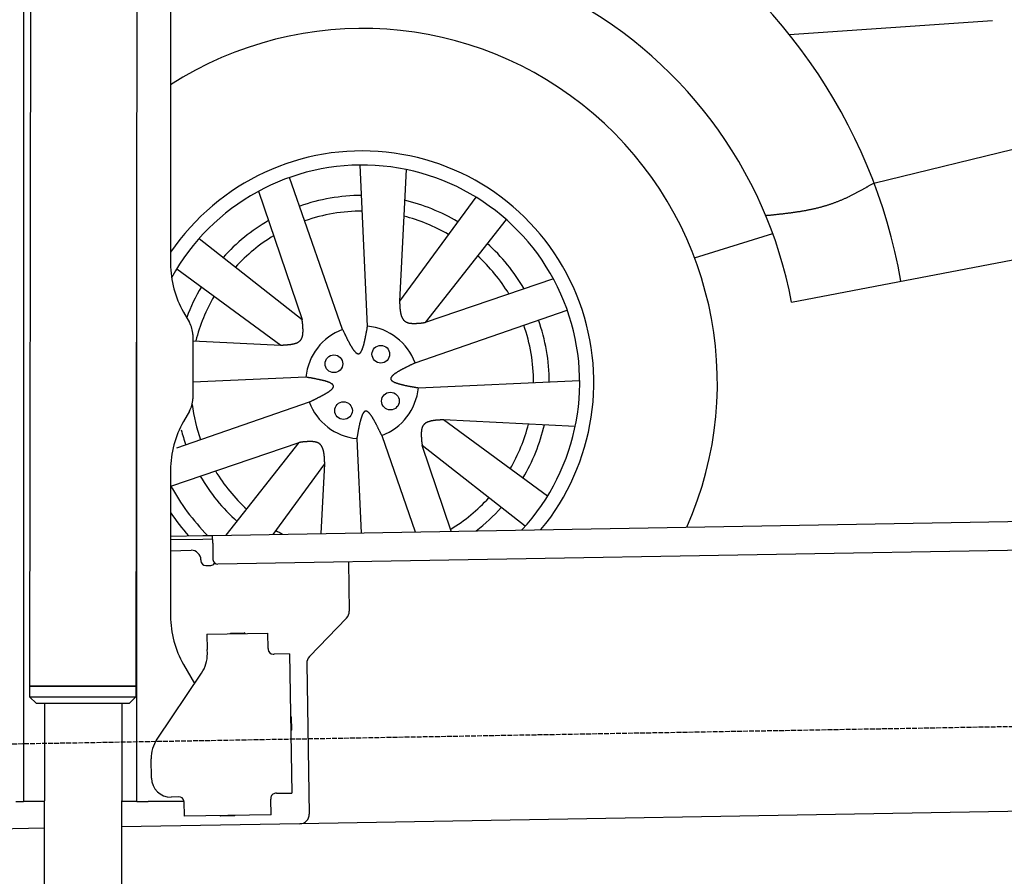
# Model space of a CAD drawing. Extents: x 1073 to 6773, y 5791 to 12316.
# Tile 45 of 62: x 4452 to 5470, y 7995 to 8882. Entities that reach past the tile are written whole.
import ezdxf

# ---------------------------------------------------------------- set-up
doc = ezdxf.new("R2010")
doc.units = 0
doc.linetypes.add('GEN3', pattern=[6.25, 5, -1.25])
doc.layers.get('0').update_dxf_attribs({"linetype": 'CONTINUOUS'})
doc.layers.add('3', color=6, linetype='GEN3')
doc.layers.add('CAR', color=10, linetype='CONTINUOUS')

msp = doc.modelspace()

# ---------------------------------------------------------------- linework, layer by layer
for p, q in [((4574.5, 10406.4), (4571.8, 8191.9)), ((4607.6, 10189.5), (4607.6, 8629.1)), ((4455.6, 10169.5), (4455.6, 8072.5)), ((4464.1, 10172.5), (4461.8, 8192.1)), ((4572.6, 8072.5), (4572.6, 8697)), ((4621, 8579.1), (4627.2, 8568.3)), ((4630.6, 8555.8), (4630.6, 8489.2)), ((4627.2, 8476.7), (4621, 8465.8)), ((4607.6, 8415.8), (4607.6, 8264.5)), ((4651, 8348), (6015.8, 8371.8)), ((4607.6, 8347.3), (4641, 8347.8)), ((4641.1, 8343.8), (4607.6, 8343.3)), ((4641, 8347.8), (4651, 8348)), ((4651.1, 8344), (4641.1, 8343.8)), ((4651.2, 8340), (4651, 8348)), ((6011.4, 8341.8), (4656.6, 8318.1)), ((4607.6, 8332.2), (4628.8, 8332.6)), ((4651.2, 8340), (4651.5, 8323)), ((4639, 8322.8), (4639, 8321.8)), ((4791.5, 8320.5), (4792.4, 8269.6)), ((4644.1, 8316.9), (4649.1, 8317)), ((4789.6, 8262.5), (4751.2, 8222.7)), ((4645.3, 8245.9), (4708.3, 8247)), ((4645.3, 8245.9), (4645.6, 8229.9)), ((4669.8, 8246.8), (4683.8, 8247.1)), ((4708.6, 8231), (4708.3, 8247)), ((4645.7, 8225.7), (4645.6, 8229.9)), ((4708.6, 8231), (4708.6, 8230)), ((4713.7, 8225.1), (4714.7, 8225.1)), ((4730.7, 8225.4), (4714.7, 8225.1)), ((4730.7, 8225.4), (4733.2, 8081.4)), ((4621, 8214.5), (4632.4, 8194.7)), ((4748.4, 8215.5), (4751.1, 8059.7)), ((4593.6, 8137.1), (4639.7, 8205.5)), ((4571.8, 8191.9), (4461.8, 8192.1)), ((4461.8, 8192.1), (4571.8, 8191.9)), ((4461.8, 8192.1), (4461.8, 8181.1)), ((4571.8, 8191.9), (4571.8, 8180.9)), ((4461.8, 8181.1), (4571.8, 8180.9)), ((4468.8, 8174.1), (4461.8, 8181.1)), ((4564.8, 8173.9), (4571.8, 8180.9)), ((4564.8, 8173.9), (4468.8, 8174.1)), ((4477.2, 8174), (4474.2, 6054)), ((4557.2, 8173.9), (4554.2, 6054)), ((4732.3, 8160.4), (4732.6, 8146.4)), ((4587.9, 8096.9), (4587.6, 8116.9)), ((4455.6, 8097.5), (4455.6, 8072.5)), ((4616.3, 8077.4), (4608.3, 8077.2)), ((4711.3, 8076), (4711.3, 8075)), ((4717.2, 8081.1), (4716.2, 8081.1)), ((4717.2, 8081.1), (4733.2, 8081.4)), ((4447.6, 8072.5), (4455.6, 8072.5)), ((4463.6, 8072.5), (4455.6, 8072.5)), ((4476.6, 8072.5), (4463.6, 8072.5)), ((4572.6, 8072.5), (4556.6, 8072.5)), ((4572.6, 8072.5), (4584.6, 8072.5)), ((4621.4, 8072.5), (4584.6, 8072.5)), ((4621.4, 8072.5), (4621.6, 8057.5)), ((4711.6, 8059), (4711.3, 8075)), ((5936.1, 8070.4), (4741.3, 8049.5)), ((4711.6, 8059), (4621.6, 8057.5)), ((4673.6, 8057.9), (4659.6, 8057.6)), ((4741.3, 8049.5), (4556.6, 8046.3)), ((4476.5, 8044.9), (4146.4, 8039.2))]:
    msp.add_line(p, q)
msp.add_polyline3d([(4621.4, 8072.4, 0), (4621.4, 8072.5, 0), (4621.4, 8072.5, 0), (4621.4, 8072.5, 0), (4621.4, 8072.5, 0), (4621.4, 8072.5, 0), (4621.4, 8072.5, 0), (4621.4, 8072.5, 0), (4621.4, 8072.5, 0), (4621.4, 8072.5, 0), (4621.4, 8072.5, 0), (4621.4, 8072.5, 0), (4621.4, 8072.5, 0), (4621.4, 8072.6, 0), (4621.4, 8072.6, 0), (4621.4, 8072.6, 0), (4621.4, 8072.6, 0), (4621.4, 8072.6, 0), (4621.4, 8072.6, 0), (4621.4, 8072.6, 0), (4621.4, 8072.6, 0), (4621.4, 8072.6, 0), (4621.4, 8072.6, 0), (4621.4, 8072.6, 0), (4621.4, 8072.6, 0), (4621.4, 8072.6, 0), (4621.3, 8072.6, 0), (4621.3, 8072.7, 0), (4621.3, 8072.7, 0), (4621.3, 8072.7, 0), (4621.3, 8072.7, 0), (4621.3, 8072.7, 0), (4621.3, 8072.7, 0), (4621.3, 8072.7, 0), (4621.3, 8072.7, 0), (4621.3, 8072.7, 0), (4621.3, 8072.7, 0), (4621.3, 8072.7, 0), (4621.3, 8072.8, 0), (4621.3, 8072.8, 0), (4621.3, 8072.8, 0), (4621.3, 8072.8, 0), (4621.3, 8072.8, 0), (4621.3, 8072.8, 0), (4621.3, 8072.8, 0), (4621.3, 8072.8, 0), (4621.3, 8072.8, 0), (4621.3, 8072.8, 0), (4621.3, 8072.8, 0), (4621.3, 8072.8, 0), (4621.3, 8072.8, 0), (4621.3, 8072.9, 0), (4621.3, 8072.9, 0), (4621.3, 8072.9, 0), (4621.3, 8072.9, 0), (4621.3, 8072.9, 0), (4621.3, 8072.9, 0), (4621.3, 8072.9, 0), (4621.3, 8072.9, 0), (4621.3, 8072.9, 0), (4621.3, 8072.9, 0), (4621.3, 8072.9, 0), (4621.3, 8072.9, 0), (4621.3, 8072.9, 0), (4621.3, 8072.9, 0), (4621.3, 8073, 0), (4621.3, 8073, 0), (4621.3, 8073, 0), (4621.3, 8073, 0), (4621.3, 8073, 0), (4621.3, 8073, 0), (4621.3, 8073, 0), (4621.3, 8073, 0), (4621.3, 8073, 0), (4621.3, 8073, 0), (4621.3, 8073, 0), (4621.3, 8073.1, 0), (4621.3, 8073.1, 0), (4621.3, 8073.1, 0), (4621.3, 8073.1, 0), (4621.3, 8073.1, 0), (4621.3, 8073.1, 0), (4621.3, 8073.1, 0), (4621.3, 8073.1, 0), (4621.3, 8073.1, 0), (4621.3, 8073.1, 0), (4621.3, 8073.1, 0), (4621.3, 8073.1, 0), (4621.3, 8073.1, 0), (4621.3, 8073.1, 0), (4621.3, 8073.2, 0), (4621.3, 8073.2, 0), (4621.3, 8073.2, 0), (4621.3, 8073.2, 0), (4621.3, 8073.2, 0), (4621.3, 8073.2, 0), (4621.3, 8073.2, 0), (4621.3, 8073.2, 0), (4621.3, 8073.2, 0), (4621.3, 8073.2, 0), (4621.3, 8073.2, 0), (4621.3, 8073.2, 0), (4621.3, 8073.2, 0), (4621.3, 8073.3, 0), (4621.3, 8073.3, 0), (4621.3, 8073.3, 0), (4621.3, 8073.3, 0), (4621.3, 8073.3, 0), (4621.3, 8073.3, 0), (4621.3, 8073.3, 0), (4621.3, 8073.3, 0), (4621.3, 8073.3, 0), (4621.3, 8073.3, 0), (4621.3, 8073.3, 0), (4621.3, 8073.4, 0), (4621.2, 8073.4, 0), (4621.2, 8073.4, 0), (4621.2, 8073.4, 0), (4621.2, 8073.4, 0), (4621.2, 8073.4, 0), (4621.2, 8073.4, 0), (4621.2, 8073.4, 0), (4621.2, 8073.4, 0), (4621.2, 8073.4, 0), (4621.2, 8073.4, 0), (4621.2, 8073.4, 0), (4621.2, 8073.4, 0), (4621.2, 8073.4, 0)])
for centre, radius, start, end in [((4571.6, 8673.5), 2, 60, 61.1039), ((4571.6, 8651.5), 2, 297.616, 300), ((4707.6, 8629.1), 100, 180, 210), ((4605.6, 8555.8), 25, 0, 30), ((4605.6, 8489.2), 25, 330, 0), ((4707.6, 8415.8), 100, 150, 180), ((4629, 8322.6), 10, 1, 91), ((4644, 8321.9), 5, 181, 271), ((4656.5, 8323.1), 5, 181, 271), ((4649, 8322), 5, 271, 327.7633), ((4782.4, 8269.4), 10, 316, 1), ((4707.6, 8264.5), 100, 180, 210), ((4669.8, 8245.8), 1, 91, 151), ((4683.8, 8246.1), 1, 31, 91), ((4713.6, 8230.1), 5, 181, 271), ((4571.6, 8223.5), 2, 60, 82.1586), ((4610.7, 8225), 35, 326, 1), ((4758.4, 8215.7), 10, 136, 181), ((4571.6, 8201.5), 2, 276.6849, 300), ((4731.3, 8160.4), 1, 1, 61), ((4731.6, 8146.4), 1, 301, 1), ((4622.6, 8117.5), 35, 146, 181), ((4607.9, 8097.2), 20, 181, 271), ((4616.4, 8072.4), 5, 12.537, 91), ((4716.3, 8076.1), 5, 91, 181), ((4659.6, 8058.6), 1, 211, 271), ((4673.6, 8058.9), 1, 271, 331), ((4741.1, 8059.5), 10, 271, 1)]:
    msp.add_arc(centre, radius, start, end)
at = {"layer": '3'}
msp.add_line((1175.3, 8075.3), (6230.4, 8163.5), dxfattribs=at)
at = {"layer": 'CAR'}
for p, q in [((5247.5, 8866.5), (5457.6, 8880.9)), ((5335.2, 8712.6), (5939.5, 8860.3)), ((4811.3, 8564.4), (4803.8, 8731.2)), ((4785.5, 8561.1), (4730.8, 8718.4)), ((4851.2, 8726.6), (4844.4, 8590.4)), ((4698.6, 8704.1), (4743.7, 8571.3)), ((4923.3, 8698.1), (4844.4, 8590.4)), ((4954.7, 8674.9), (4870.8, 8568.3)), ((5149.7, 8635.1), (5230.5, 8660.4)), ((5250, 8589.3), (5603.6, 8657.3)), ((4637.1, 8655.2), (4743.7, 8571.3)), ((4614, 8623.8), (4721.6, 8544.9)), ((5003.6, 8613.4), (4870.8, 8568.3)), ((4860.6, 8526.5), (5017.9, 8581.2)), ((4630.6, 8549.5), (4721.6, 8544.9)), ((4747.6, 8511.8), (4630.6, 8506.5)), ((4863.9, 8500.7), (5030.7, 8508.2)), ((4751, 8486), (4613.6, 8438.3)), ((5026.1, 8460.8), (4889.9, 8467.6)), ((4997.6, 8388.7), (4889.9, 8467.6)), ((4608, 8399.1), (4740.7, 8444.2)), ((4665.2, 8348.3), (4740.7, 8444.2)), ((4800.2, 8448.1), (4804.6, 8350.7)), ((4826, 8451.5), (4860.7, 8351.7)), ((4898, 8352.3), (4867.8, 8441.2)), ((4974.4, 8357.4), (4867.8, 8441.2)), ((4713.6, 8349.1), (4767.1, 8422.1)), ((4763.5, 8350), (4767.1, 8422.1))]:
    msp.add_line(p, q, dxfattribs=at)
for points in [[(5335.2, 8712.6, 0), (5334.6, 8712.2, 0), (5333.9, 8711.9, 0), (5333.3, 8711.5, 0), (5332.6, 8711.1, 0), (5332, 8710.8, 0), (5331.3, 8710.4, 0), (5330.7, 8710, 0), (5330, 8709.6, 0), (5329.4, 8709.3, 0), (5328.7, 8708.9, 0), (5328.1, 8708.5, 0), (5327.4, 8708.2, 0), (5326.8, 8707.8, 0), (5326.1, 8707.5, 0), (5325.5, 8707.1, 0), (5324.8, 8706.7, 0), (5324.1, 8706.4, 0), (5323.5, 8706, 0), (5322.9, 8705.6, 0), (5322.2, 8705.3, 0), (5321.5, 8704.9, 0), (5320.9, 8704.6, 0), (5320.2, 8704.2, 0), (5319.6, 8703.9, 0), (5318.9, 8703.5, 0), (5318.3, 8703.1, 0), (5317.6, 8702.8, 0), (5316.9, 8702.5, 0), (5316.3, 8702.1, 0), (5315.6, 8701.8, 0), (5315, 8701.4, 0), (5314.3, 8701.1, 0), (5313.6, 8700.7, 0), (5313, 8700.4, 0), (5312.3, 8700.1, 0), (5311.7, 8699.7, 0), (5311, 8699.4, 0), (5310.3, 8699.1, 0), (5309.7, 8698.7, 0), (5309, 8698.4, 0), (5308.3, 8698.1, 0), (5307.7, 8697.8, 0), (5307, 8697.5, 0), (5306.3, 8697.1, 0), (5305.6, 8696.8, 0), (5305, 8696.5, 0), (5304.3, 8696.2, 0), (5303.6, 8695.9, 0), (5303, 8695.6, 0), (5302.3, 8695.3, 0), (5301.6, 8695, 0), (5300.9, 8694.7, 0), (5300.2, 8694.5, 0), (5299.6, 8694.2, 0), (5298.9, 8693.9, 0), (5298.2, 8693.6, 0), (5297.5, 8693.3, 0), (5296.9, 8693.1, 0), (5296.2, 8692.8, 0), (5295.5, 8692.5, 0), (5294.8, 8692.3, 0), (5294.1, 8692, 0), (5293.4, 8691.8, 0), (5292.7, 8691.5, 0), (5292, 8691.2, 0), (5291.3, 8691, 0), (5290.6, 8690.8, 0), (5289.9, 8690.5, 0), (5289.2, 8690.3, 0), (5288.6, 8690.1, 0), (5287.9, 8689.9, 0), (5287.1, 8689.6, 0), (5286.4, 8689.4, 0), (5285.7, 8689.2, 0), (5285, 8689, 0), (5284.3, 8688.8, 0), (5283.6, 8688.6, 0), (5282.9, 8688.4, 0), (5282.2, 8688.2, 0), (5281.5, 8688, 0), (5280.8, 8687.8, 0), (5280.1, 8687.6, 0), (5279.4, 8687.4, 0), (5278.7, 8687.2, 0), (5277.9, 8687, 0), (5277.2, 8686.8, 0), (5276.5, 8686.7, 0), (5275.8, 8686.5, 0), (5275.1, 8686.3, 0), (5274.4, 8686.1, 0), (5273.6, 8686, 0), (5272.9, 8685.8, 0), (5272.2, 8685.7, 0), (5271.5, 8685.5, 0), (5270.8, 8685.4, 0), (5270, 8685.2, 0), (5269.3, 8685, 0), (5268.6, 8684.9, 0), (5267.9, 8684.8, 0), (5267.1, 8684.6, 0), (5266.4, 8684.5, 0), (5265.7, 8684.3, 0), (5264.9, 8684.2, 0), (5264.2, 8684, 0), (5263.5, 8683.9, 0), (5262.8, 8683.8, 0), (5262, 8683.7, 0), (5261.3, 8683.5, 0), (5260.6, 8683.4, 0), (5259.8, 8683.3, 0), (5259.1, 8683.2, 0), (5258.4, 8683, 0), (5257.6, 8682.9, 0), (5256.9, 8682.8, 0), (5256.1, 8682.7, 0), (5255.4, 8682.6, 0), (5254.7, 8682.5, 0), (5253.9, 8682.4, 0), (5253.2, 8682.2, 0), (5252.4, 8682.1, 0), (5251.7, 8682, 0), (5251, 8681.9, 0), (5250.2, 8681.8, 0), (5249.5, 8681.7, 0), (5248.8, 8681.6, 0), (5248, 8681.5, 0), (5247.3, 8681.4, 0), (5246.5, 8681.3, 0), (5245.8, 8681.2, 0), (5245, 8681.2, 0), (5244.3, 8681.1, 0), (5243.5, 8681, 0), (5242.8, 8680.9, 0), (5242.1, 8680.8, 0), (5241.3, 8680.7, 0), (5240.6, 8680.6, 0), (5239.8, 8680.5, 0), (5239.1, 8680.5, 0), (5238.3, 8680.4, 0), (5237.6, 8680.3, 0), (5236.8, 8680.2, 0), (5236.1, 8680.1, 0), (5235.3, 8680, 0), (5234.6, 8680, 0), (5233.8, 8679.9, 0), (5233.1, 8679.8, 0), (5232.3, 8679.7, 0), (5231.6, 8679.6, 0), (5230.8, 8679.5, 0), (5230.1, 8679.5, 0), (5229.3, 8679.4, 0), (5228.6, 8679.3, 0), (5227.9, 8679.2, 0), (5227.1, 8679.2, 0), (5226.4, 8679.1, 0), (5225.6, 8679, 0), (5224.9, 8678.9, 0), (5224.1, 8678.9, 0), (5223.4, 8678.8, 0)], [(4844.4, 8590.4, 0), (4844.4, 8590.1, 0), (4844.4, 8589.8, 0), (4844.5, 8589.5, 0), (4844.5, 8589.1, 0), (4844.5, 8588.8, 0), (4844.5, 8588.5, 0), (4844.5, 8588.2, 0), (4844.5, 8587.9, 0), (4844.6, 8587.6, 0), (4844.6, 8587.2, 0), (4844.6, 8586.9, 0), (4844.6, 8586.6, 0), (4844.6, 8586.3, 0), (4844.6, 8586, 0), (4844.7, 8585.7, 0), (4844.7, 8585.4, 0), (4844.7, 8585.1, 0), (4844.7, 8584.8, 0), (4844.8, 8584.4, 0), (4844.8, 8584.1, 0), (4844.8, 8583.8, 0), (4844.8, 8583.5, 0), (4844.9, 8583.2, 0), (4844.9, 8582.9, 0), (4844.9, 8582.6, 0), (4844.9, 8582.3, 0), (4845, 8582, 0), (4845, 8581.7, 0), (4845, 8581.4, 0), (4845.1, 8581.1, 0), (4845.1, 8580.9, 0), (4845.1, 8580.6, 0), (4845.2, 8580.3, 0), (4845.2, 8580, 0), (4845.3, 8579.7, 0), (4845.3, 8579.4, 0), (4845.4, 8579.1, 0), (4845.4, 8578.9, 0), (4845.5, 8578.6, 0), (4845.5, 8578.3, 0), (4845.6, 8578, 0), (4845.6, 8577.8, 0), (4845.7, 8577.5, 0), (4845.8, 8577.2, 0), (4845.8, 8577, 0), (4845.9, 8576.7, 0), (4845.9, 8576.5, 0), (4846, 8576.2, 0), (4846.1, 8576, 0), (4846.1, 8575.7, 0), (4846.2, 8575.5, 0), (4846.3, 8575.2, 0), (4846.4, 8575, 0), (4846.5, 8574.8, 0), (4846.6, 8574.5, 0), (4846.6, 8574.3, 0), (4846.7, 8574.1, 0), (4846.8, 8573.8, 0), (4846.9, 8573.6, 0), (4847, 8573.4, 0), (4847.1, 8573.2, 0), (4847.2, 8573, 0), (4847.4, 8572.8, 0), (4847.5, 8572.6, 0), (4847.6, 8572.4, 0), (4847.7, 8572.2, 0), (4847.8, 8572, 0), (4847.9, 8571.8, 0), (4848.1, 8571.6, 0), (4848.2, 8571.4, 0), (4848.3, 8571.2, 0), (4848.5, 8571.1, 0), (4848.6, 8570.9, 0), (4848.8, 8570.8, 0), (4848.9, 8570.6, 0), (4849.1, 8570.4, 0), (4849.2, 8570.3, 0), (4849.4, 8570.1, 0), (4849.5, 8570, 0), (4849.7, 8569.9, 0), (4849.9, 8569.7, 0), (4850, 8569.6, 0), (4850.2, 8569.5, 0), (4850.4, 8569.4, 0), (4850.6, 8569.2, 0), (4850.8, 8569.1, 0), (4851, 8569, 0), (4851.2, 8568.9, 0), (4851.4, 8568.8, 0), (4851.6, 8568.7, 0), (4851.8, 8568.6, 0), (4852, 8568.5, 0), (4852.2, 8568.4, 0), (4852.4, 8568.4, 0), (4852.6, 8568.3, 0), (4852.9, 8568.2, 0), (4853.1, 8568.1, 0), (4853.3, 8568.1, 0), (4853.5, 8568, 0), (4853.8, 8568, 0), (4854, 8567.9, 0), (4854.2, 8567.8, 0), (4854.5, 8567.8, 0), (4854.7, 8567.7, 0), (4855, 8567.7, 0), (4855.2, 8567.6, 0), (4855.5, 8567.6, 0), (4855.7, 8567.6, 0), (4856, 8567.5, 0), (4856.2, 8567.5, 0), (4856.5, 8567.5, 0), (4856.8, 8567.5, 0), (4857, 8567.4, 0), (4857.3, 8567.4, 0), (4857.6, 8567.4, 0), (4857.8, 8567.4, 0), (4858.1, 8567.4, 0), (4858.4, 8567.4, 0), (4858.7, 8567.4, 0), (4858.9, 8567.4, 0), (4859.2, 8567.4, 0), (4859.5, 8567.4, 0), (4859.8, 8567.4, 0), (4860.1, 8567.4, 0), (4860.4, 8567.4, 0), (4860.6, 8567.4, 0), (4860.9, 8567.4, 0), (4861.2, 8567.4, 0), (4861.5, 8567.4, 0), (4861.8, 8567.4, 0), (4862.1, 8567.4, 0), (4862.4, 8567.5, 0), (4862.7, 8567.5, 0), (4863, 8567.5, 0), (4863.3, 8567.5, 0), (4863.6, 8567.5, 0), (4863.9, 8567.6, 0), (4864.2, 8567.6, 0), (4864.6, 8567.6, 0), (4864.9, 8567.6, 0), (4865.2, 8567.7, 0), (4865.5, 8567.7, 0), (4865.8, 8567.7, 0), (4866.1, 8567.8, 0), (4866.4, 8567.8, 0), (4866.7, 8567.8, 0), (4867, 8567.9, 0), (4867.3, 8567.9, 0), (4867.7, 8567.9, 0), (4868, 8568, 0), (4868.3, 8568, 0), (4868.6, 8568, 0), (4868.9, 8568.1, 0), (4869.2, 8568.1, 0), (4869.6, 8568.2, 0), (4869.9, 8568.2, 0), (4870.2, 8568.2, 0), (4870.5, 8568.3, 0), (4870.8, 8568.3, 0)], [(4721.6, 8544.9, 0), (4721.9, 8544.9, 0), (4722.3, 8545, 0), (4722.6, 8545, 0), (4722.9, 8545, 0), (4723.2, 8545, 0), (4723.5, 8545, 0), (4723.9, 8545, 0), (4724.2, 8545, 0), (4724.5, 8545.1, 0), (4724.8, 8545.1, 0), (4725.1, 8545.1, 0), (4725.4, 8545.1, 0), (4725.7, 8545.1, 0), (4726.1, 8545.1, 0), (4726.4, 8545.2, 0), (4726.7, 8545.2, 0), (4727, 8545.2, 0), (4727.3, 8545.2, 0), (4727.6, 8545.2, 0), (4727.9, 8545.3, 0), (4728.2, 8545.3, 0), (4728.5, 8545.3, 0), (4728.8, 8545.4, 0), (4729.1, 8545.4, 0), (4729.4, 8545.4, 0), (4729.7, 8545.4, 0), (4730, 8545.5, 0), (4730.3, 8545.5, 0), (4730.6, 8545.5, 0), (4730.9, 8545.6, 0), (4731.2, 8545.6, 0), (4731.5, 8545.6, 0), (4731.8, 8545.7, 0), (4732.1, 8545.7, 0), (4732.3, 8545.8, 0), (4732.6, 8545.8, 0), (4732.9, 8545.9, 0), (4733.2, 8545.9, 0), (4733.5, 8546, 0), (4733.7, 8546, 0), (4734, 8546.1, 0), (4734.3, 8546.1, 0), (4734.5, 8546.2, 0), (4734.8, 8546.2, 0), (4735.1, 8546.3, 0), (4735.3, 8546.4, 0), (4735.6, 8546.4, 0), (4735.8, 8546.5, 0), (4736.1, 8546.6, 0), (4736.3, 8546.6, 0), (4736.6, 8546.7, 0), (4736.8, 8546.8, 0), (4737.1, 8546.9, 0), (4737.3, 8547, 0), (4737.5, 8547.1, 0), (4737.8, 8547.1, 0), (4738, 8547.2, 0), (4738.2, 8547.3, 0), (4738.4, 8547.4, 0), (4738.6, 8547.5, 0), (4738.9, 8547.6, 0), (4739.1, 8547.7, 0), (4739.3, 8547.9, 0), (4739.5, 8548, 0), (4739.7, 8548.1, 0), (4739.9, 8548.2, 0), (4740.1, 8548.3, 0), (4740.2, 8548.4, 0), (4740.4, 8548.6, 0), (4740.6, 8548.7, 0), (4740.8, 8548.8, 0), (4741, 8549, 0), (4741.1, 8549.1, 0), (4741.3, 8549.2, 0), (4741.4, 8549.4, 0), (4741.6, 8549.5, 0), (4741.8, 8549.7, 0), (4741.9, 8549.9, 0), (4742.1, 8550, 0), (4742.2, 8550.2, 0), (4742.3, 8550.4, 0), (4742.4, 8550.5, 0), (4742.6, 8550.7, 0), (4742.7, 8550.9, 0), (4742.8, 8551.1, 0), (4742.9, 8551.3, 0), (4743, 8551.5, 0), (4743.1, 8551.7, 0), (4743.2, 8551.9, 0), (4743.3, 8552.1, 0), (4743.4, 8552.3, 0), (4743.5, 8552.5, 0), (4743.6, 8552.7, 0), (4743.7, 8552.9, 0), (4743.8, 8553.1, 0), (4743.8, 8553.4, 0), (4743.9, 8553.6, 0), (4744, 8553.8, 0), (4744, 8554, 0), (4744.1, 8554.3, 0), (4744.1, 8554.5, 0), (4744.2, 8554.7, 0), (4744.3, 8555, 0), (4744.3, 8555.2, 0), (4744.4, 8555.5, 0), (4744.4, 8555.7, 0), (4744.4, 8556, 0), (4744.5, 8556.2, 0), (4744.5, 8556.5, 0), (4744.5, 8556.7, 0), (4744.6, 8557, 0), (4744.6, 8557.3, 0), (4744.6, 8557.5, 0), (4744.6, 8557.8, 0), (4744.6, 8558.1, 0), (4744.6, 8558.3, 0), (4744.7, 8558.6, 0), (4744.7, 8558.9, 0), (4744.7, 8559.2, 0), (4744.7, 8559.4, 0), (4744.7, 8559.7, 0), (4744.7, 8560, 0), (4744.7, 8560.3, 0), (4744.7, 8560.6, 0), (4744.7, 8560.9, 0), (4744.7, 8561.1, 0), (4744.7, 8561.4, 0), (4744.6, 8561.7, 0), (4744.6, 8562, 0), (4744.6, 8562.3, 0), (4744.6, 8562.6, 0), (4744.6, 8562.9, 0), (4744.6, 8563.2, 0), (4744.6, 8563.5, 0), (4744.5, 8563.8, 0), (4744.5, 8564.1, 0), (4744.5, 8564.4, 0), (4744.4, 8564.7, 0), (4744.4, 8565, 0), (4744.4, 8565.4, 0), (4744.4, 8565.7, 0), (4744.3, 8566, 0), (4744.3, 8566.3, 0), (4744.3, 8566.6, 0), (4744.2, 8566.9, 0), (4744.2, 8567.2, 0), (4744.2, 8567.5, 0), (4744.1, 8567.8, 0), (4744.1, 8568.2, 0), (4744.1, 8568.5, 0), (4744, 8568.8, 0), (4744, 8569.1, 0), (4744, 8569.4, 0), (4743.9, 8569.7, 0), (4743.9, 8570, 0), (4743.8, 8570.4, 0), (4743.8, 8570.7, 0), (4743.8, 8571, 0), (4743.7, 8571.3, 0)], [(4785.5, 8561.1, 0), (4785.8, 8560.6, 0), (4786, 8560.1, 0), (4786.2, 8559.6, 0), (4786.5, 8559.1, 0), (4786.7, 8558.6, 0), (4786.9, 8558.2, 0), (4787.2, 8557.7, 0), (4787.4, 8557.2, 0), (4787.6, 8556.7, 0), (4787.9, 8556.2, 0), (4788.1, 8555.8, 0), (4788.3, 8555.3, 0), (4788.5, 8554.8, 0), (4788.8, 8554.4, 0), (4789, 8553.9, 0), (4789.2, 8553.4, 0), (4789.5, 8553, 0), (4789.7, 8552.5, 0), (4789.9, 8552, 0), (4790.1, 8551.6, 0), (4790.4, 8551.1, 0), (4790.6, 8550.7, 0), (4790.8, 8550.2, 0), (4791, 8549.8, 0), (4791.3, 8549.4, 0), (4791.5, 8548.9, 0), (4791.7, 8548.5, 0), (4791.9, 8548.1, 0), (4792.2, 8547.7, 0), (4792.4, 8547.2, 0), (4792.6, 8546.8, 0), (4792.8, 8546.4, 0), (4793, 8546, 0), (4793.3, 8545.6, 0), (4793.5, 8545.3, 0), (4793.7, 8544.9, 0), (4793.9, 8544.5, 0), (4794.1, 8544.1, 0), (4794.4, 8543.8, 0), (4794.6, 8543.4, 0), (4794.8, 8543, 0), (4795, 8542.7, 0), (4795.2, 8542.4, 0), (4795.4, 8542, 0), (4795.6, 8541.7, 0), (4795.8, 8541.4, 0), (4796, 8541.1, 0), (4796.2, 8540.8, 0), (4796.4, 8540.5, 0), (4796.6, 8540.2, 0), (4796.9, 8539.9, 0), (4797.1, 8539.6, 0), (4797.3, 8539.4, 0), (4797.5, 8539.1, 0), (4797.7, 8538.9, 0), (4797.9, 8538.6, 0), (4798.1, 8538.4, 0), (4798.2, 8538.2, 0), (4798.4, 8538, 0), (4798.6, 8537.8, 0), (4798.8, 8537.6, 0), (4799, 8537.4, 0), (4799.2, 8537.2, 0), (4799.4, 8537, 0), (4799.6, 8536.9, 0), (4799.8, 8536.8, 0), (4799.9, 8536.6, 0), (4800.1, 8536.5, 0), (4800.3, 8536.4, 0), (4800.5, 8536.3, 0), (4800.7, 8536.2, 0), (4800.8, 8536.1, 0), (4801, 8536.1, 0), (4801.2, 8536, 0), (4801.4, 8536, 0), (4801.5, 8535.9, 0), (4801.7, 8535.9, 0), (4801.9, 8535.9, 0), (4802, 8535.9, 0), (4802.2, 8535.9, 0), (4802.3, 8536, 0), (4802.5, 8536, 0), (4802.6, 8536.1, 0), (4802.8, 8536.1, 0), (4803, 8536.2, 0), (4803.1, 8536.3, 0), (4803.3, 8536.4, 0), (4803.4, 8536.5, 0), (4803.6, 8536.7, 0), (4803.7, 8536.8, 0), (4803.9, 8537, 0), (4804, 8537.1, 0), (4804.1, 8537.3, 0), (4804.3, 8537.5, 0), (4804.4, 8537.7, 0), (4804.6, 8537.9, 0), (4804.7, 8538.1, 0), (4804.8, 8538.3, 0), (4804.9, 8538.5, 0), (4805.1, 8538.8, 0), (4805.2, 8539, 0), (4805.4, 8539.3, 0), (4805.5, 8539.6, 0), (4805.6, 8539.9, 0), (4805.7, 8540.1, 0), (4805.9, 8540.4, 0), (4806, 8540.8, 0), (4806.1, 8541.1, 0), (4806.2, 8541.4, 0), (4806.3, 8541.7, 0), (4806.4, 8542, 0), (4806.6, 8542.4, 0), (4806.7, 8542.8, 0), (4806.8, 8543.1, 0), (4806.9, 8543.5, 0), (4807, 8543.9, 0), (4807.1, 8544.2, 0), (4807.2, 8544.6, 0), (4807.4, 8545, 0), (4807.5, 8545.4, 0), (4807.6, 8545.8, 0), (4807.7, 8546.2, 0), (4807.8, 8546.7, 0), (4807.9, 8547.1, 0), (4808, 8547.5, 0), (4808.1, 8548, 0), (4808.2, 8548.4, 0), (4808.3, 8548.9, 0), (4808.4, 8549.3, 0), (4808.5, 8549.8, 0), (4808.6, 8550.2, 0), (4808.7, 8550.7, 0), (4808.8, 8551.2, 0), (4808.9, 8551.6, 0), (4809, 8552.1, 0), (4809.1, 8552.6, 0), (4809.2, 8553.1, 0), (4809.3, 8553.6, 0), (4809.4, 8554.1, 0), (4809.5, 8554.6, 0), (4809.6, 8555.1, 0), (4809.7, 8555.6, 0), (4809.8, 8556.1, 0), (4809.9, 8556.6, 0), (4810, 8557.1, 0), (4810.1, 8557.6, 0), (4810.2, 8558.1, 0), (4810.3, 8558.6, 0), (4810.4, 8559.2, 0), (4810.5, 8559.7, 0), (4810.6, 8560.2, 0), (4810.7, 8560.7, 0), (4810.8, 8561.3, 0), (4810.8, 8561.8, 0), (4810.9, 8562.3, 0), (4811, 8562.8, 0), (4811.1, 8563.4, 0), (4811.2, 8563.9, 0), (4811.3, 8564.4, 0)], [(4860.6, 8526.5, 0), (4860.1, 8526.3, 0), (4859.6, 8526, 0), (4859.1, 8525.8, 0), (4858.6, 8525.6, 0), (4858.1, 8525.3, 0), (4857.7, 8525.1, 0), (4857.2, 8524.9, 0), (4856.7, 8524.6, 0), (4856.2, 8524.4, 0), (4855.8, 8524.2, 0), (4855.3, 8524, 0), (4854.8, 8523.7, 0), (4854.3, 8523.5, 0), (4853.9, 8523.3, 0), (4853.4, 8523, 0), (4852.9, 8522.8, 0), (4852.5, 8522.6, 0), (4852, 8522.4, 0), (4851.6, 8522.1, 0), (4851.1, 8521.9, 0), (4850.6, 8521.7, 0), (4850.2, 8521.5, 0), (4849.8, 8521.2, 0), (4849.3, 8521, 0), (4848.9, 8520.8, 0), (4848.4, 8520.5, 0), (4848, 8520.3, 0), (4847.6, 8520.1, 0), (4847.2, 8519.9, 0), (4846.8, 8519.7, 0), (4846.4, 8519.4, 0), (4845.9, 8519.2, 0), (4845.5, 8519, 0), (4845.1, 8518.8, 0), (4844.8, 8518.6, 0), (4844.4, 8518.4, 0), (4844, 8518.1, 0), (4843.6, 8517.9, 0), (4843.3, 8517.7, 0), (4842.9, 8517.5, 0), (4842.5, 8517.3, 0), (4842.2, 8517.1, 0), (4841.9, 8516.9, 0), (4841.5, 8516.6, 0), (4841.2, 8516.4, 0), (4840.9, 8516.2, 0), (4840.6, 8516, 0), (4840.3, 8515.8, 0), (4840, 8515.6, 0), (4839.7, 8515.4, 0), (4839.4, 8515.2, 0), (4839.1, 8515, 0), (4838.9, 8514.8, 0), (4838.6, 8514.6, 0), (4838.4, 8514.4, 0), (4838.1, 8514.2, 0), (4837.9, 8514, 0), (4837.7, 8513.8, 0), (4837.4, 8513.6, 0), (4837.2, 8513.4, 0), (4837.1, 8513.2, 0), (4836.9, 8513, 0), (4836.7, 8512.8, 0), (4836.5, 8512.6, 0), (4836.4, 8512.5, 0), (4836.2, 8512.3, 0), (4836.1, 8512.1, 0), (4836, 8511.9, 0), (4835.9, 8511.7, 0), (4835.8, 8511.6, 0), (4835.7, 8511.4, 0), (4835.6, 8511.2, 0), (4835.6, 8511, 0), (4835.5, 8510.9, 0), (4835.5, 8510.7, 0), (4835.4, 8510.5, 0), (4835.4, 8510.4, 0), (4835.4, 8510.2, 0), (4835.4, 8510, 0), (4835.4, 8509.9, 0), (4835.5, 8509.7, 0), (4835.5, 8509.5, 0), (4835.6, 8509.4, 0), (4835.6, 8509.2, 0), (4835.7, 8509.1, 0), (4835.8, 8508.9, 0), (4835.9, 8508.8, 0), (4836, 8508.6, 0), (4836.2, 8508.5, 0), (4836.3, 8508.3, 0), (4836.5, 8508.2, 0), (4836.6, 8508, 0), (4836.8, 8507.9, 0), (4837, 8507.8, 0), (4837.2, 8507.6, 0), (4837.4, 8507.5, 0), (4837.6, 8507.4, 0), (4837.8, 8507.2, 0), (4838.1, 8507.1, 0), (4838.3, 8507, 0), (4838.5, 8506.8, 0), (4838.8, 8506.7, 0), (4839.1, 8506.6, 0), (4839.4, 8506.4, 0), (4839.6, 8506.3, 0), (4839.9, 8506.2, 0), (4840.2, 8506.1, 0), (4840.6, 8506, 0), (4840.9, 8505.8, 0), (4841.2, 8505.7, 0), (4841.6, 8505.6, 0), (4841.9, 8505.5, 0), (4842.3, 8505.4, 0), (4842.6, 8505.2, 0), (4843, 8505.1, 0), (4843.4, 8505, 0), (4843.7, 8504.9, 0), (4844.1, 8504.8, 0), (4844.5, 8504.7, 0), (4844.9, 8504.6, 0), (4845.3, 8504.5, 0), (4845.8, 8504.4, 0), (4846.2, 8504.2, 0), (4846.6, 8504.1, 0), (4847, 8504, 0), (4847.5, 8503.9, 0), (4847.9, 8503.8, 0), (4848.4, 8503.7, 0), (4848.8, 8503.6, 0), (4849.3, 8503.5, 0), (4849.7, 8503.4, 0), (4850.2, 8503.3, 0), (4850.7, 8503.2, 0), (4851.1, 8503.1, 0), (4851.6, 8503, 0), (4852.1, 8502.9, 0), (4852.6, 8502.8, 0), (4853.1, 8502.7, 0), (4853.6, 8502.6, 0), (4854.1, 8502.5, 0), (4854.6, 8502.4, 0), (4855.1, 8502.3, 0), (4855.6, 8502.2, 0), (4856.1, 8502.1, 0), (4856.6, 8502, 0), (4857.1, 8502, 0), (4857.6, 8501.9, 0), (4858.1, 8501.8, 0), (4858.7, 8501.7, 0), (4859.2, 8501.6, 0), (4859.7, 8501.5, 0), (4860.2, 8501.4, 0), (4860.8, 8501.3, 0), (4861.3, 8501.2, 0), (4861.8, 8501.1, 0), (4862.3, 8501, 0), (4862.9, 8500.9, 0), (4863.4, 8500.8, 0), (4863.9, 8500.7, 0)], [(4751, 8486, 0), (4751.5, 8486.3, 0), (4751.9, 8486.5, 0), (4752.4, 8486.7, 0), (4752.9, 8487, 0), (4753.4, 8487.2, 0), (4753.9, 8487.4, 0), (4754.4, 8487.7, 0), (4754.8, 8487.9, 0), (4755.3, 8488.1, 0), (4755.8, 8488.4, 0), (4756.3, 8488.6, 0), (4756.7, 8488.8, 0), (4757.2, 8489, 0), (4757.7, 8489.3, 0), (4758.1, 8489.5, 0), (4758.6, 8489.7, 0), (4759.1, 8490, 0), (4759.5, 8490.2, 0), (4760, 8490.4, 0), (4760.4, 8490.6, 0), (4760.9, 8490.9, 0), (4761.4, 8491.1, 0), (4761.8, 8491.3, 0), (4762.2, 8491.5, 0), (4762.7, 8491.8, 0), (4763.1, 8492, 0), (4763.5, 8492.2, 0), (4763.9, 8492.4, 0), (4764.4, 8492.7, 0), (4764.8, 8492.9, 0), (4765.2, 8493.1, 0), (4765.6, 8493.3, 0), (4766, 8493.5, 0), (4766.4, 8493.8, 0), (4766.8, 8494, 0), (4767.2, 8494.2, 0), (4767.6, 8494.4, 0), (4767.9, 8494.6, 0), (4768.3, 8494.8, 0), (4768.6, 8495.1, 0), (4769, 8495.3, 0), (4769.4, 8495.5, 0), (4769.7, 8495.7, 0), (4770, 8495.9, 0), (4770.4, 8496.1, 0), (4770.7, 8496.3, 0), (4771, 8496.5, 0), (4771.3, 8496.7, 0), (4771.6, 8496.9, 0), (4771.9, 8497.1, 0), (4772.1, 8497.4, 0), (4772.4, 8497.5, 0), (4772.7, 8497.8, 0), (4772.9, 8498, 0), (4773.2, 8498.1, 0), (4773.4, 8498.4, 0), (4773.7, 8498.5, 0), (4773.9, 8498.7, 0), (4774.1, 8498.9, 0), (4774.3, 8499.1, 0), (4774.5, 8499.3, 0), (4774.7, 8499.5, 0), (4774.8, 8499.7, 0), (4775, 8499.9, 0), (4775.1, 8500.1, 0), (4775.3, 8500.3, 0), (4775.4, 8500.4, 0), (4775.6, 8500.6, 0), (4775.7, 8500.8, 0), (4775.8, 8501, 0), (4775.8, 8501.2, 0), (4775.9, 8501.3, 0), (4776, 8501.5, 0), (4776, 8501.7, 0), (4776.1, 8501.9, 0), (4776.1, 8502, 0), (4776.1, 8502.2, 0), (4776.1, 8502.4, 0), (4776.1, 8502.5, 0), (4776.1, 8502.7, 0), (4776.1, 8502.8, 0), (4776, 8503, 0), (4776, 8503.1, 0), (4775.9, 8503.3, 0), (4775.8, 8503.5, 0), (4775.7, 8503.6, 0), (4775.6, 8503.8, 0), (4775.5, 8503.9, 0), (4775.4, 8504.1, 0), (4775.2, 8504.2, 0), (4775.1, 8504.4, 0), (4774.9, 8504.5, 0), (4774.8, 8504.6, 0), (4774.6, 8504.8, 0), (4774.4, 8504.9, 0), (4774.2, 8505, 0), (4773.9, 8505.2, 0), (4773.7, 8505.3, 0), (4773.5, 8505.5, 0), (4773.2, 8505.6, 0), (4773, 8505.7, 0), (4772.7, 8505.8, 0), (4772.5, 8506, 0), (4772.2, 8506.1, 0), (4771.9, 8506.2, 0), (4771.6, 8506.4, 0), (4771.3, 8506.5, 0), (4771, 8506.6, 0), (4770.7, 8506.7, 0), (4770.3, 8506.8, 0), (4770, 8507, 0), (4769.6, 8507.1, 0), (4769.3, 8507.2, 0), (4768.9, 8507.3, 0), (4768.6, 8507.4, 0), (4768.2, 8507.5, 0), (4767.8, 8507.6, 0), (4767.4, 8507.8, 0), (4767, 8507.9, 0), (4766.6, 8508, 0), (4766.2, 8508.1, 0), (4765.8, 8508.2, 0), (4765.4, 8508.3, 0), (4764.9, 8508.4, 0), (4764.5, 8508.5, 0), (4764.1, 8508.6, 0), (4763.6, 8508.7, 0), (4763.2, 8508.8, 0), (4762.7, 8508.9, 0), (4762.3, 8509, 0), (4761.8, 8509.1, 0), (4761.3, 8509.2, 0), (4760.9, 8509.3, 0), (4760.4, 8509.4, 0), (4759.9, 8509.5, 0), (4759.4, 8509.6, 0), (4758.9, 8509.7, 0), (4758.4, 8509.8, 0), (4758, 8509.9, 0), (4757.5, 8510, 0), (4757, 8510.1, 0), (4756.5, 8510.2, 0), (4756, 8510.3, 0), (4755.4, 8510.4, 0), (4754.9, 8510.5, 0), (4754.4, 8510.6, 0), (4753.9, 8510.7, 0), (4753.4, 8510.8, 0), (4752.9, 8510.9, 0), (4752.4, 8511, 0), (4751.8, 8511.1, 0), (4751.3, 8511.2, 0), (4750.8, 8511.2, 0), (4750.3, 8511.3, 0), (4749.7, 8511.4, 0), (4749.2, 8511.5, 0), (4748.7, 8511.6, 0), (4748.1, 8511.7, 0), (4747.6, 8511.8, 0)], [(4826, 8451.5, 0), (4825.8, 8452, 0), (4825.5, 8452.4, 0), (4825.3, 8452.9, 0), (4825.1, 8453.4, 0), (4824.9, 8453.9, 0), (4824.6, 8454.4, 0), (4824.4, 8454.9, 0), (4824.1, 8455.3, 0), (4823.9, 8455.8, 0), (4823.7, 8456.3, 0), (4823.5, 8456.8, 0), (4823.2, 8457.2, 0), (4823, 8457.7, 0), (4822.8, 8458.2, 0), (4822.5, 8458.6, 0), (4822.3, 8459.1, 0), (4822.1, 8459.6, 0), (4821.9, 8460, 0), (4821.6, 8460.5, 0), (4821.4, 8461, 0), (4821.2, 8461.4, 0), (4820.9, 8461.9, 0), (4820.7, 8462.3, 0), (4820.5, 8462.7, 0), (4820.3, 8463.2, 0), (4820.1, 8463.6, 0), (4819.8, 8464, 0), (4819.6, 8464.5, 0), (4819.4, 8464.9, 0), (4819.2, 8465.3, 0), (4818.9, 8465.7, 0), (4818.7, 8466.1, 0), (4818.5, 8466.5, 0), (4818.3, 8466.9, 0), (4818.1, 8467.3, 0), (4817.9, 8467.7, 0), (4817.6, 8468, 0), (4817.4, 8468.4, 0), (4817.2, 8468.8, 0), (4817, 8469.1, 0), (4816.8, 8469.5, 0), (4816.6, 8469.9, 0), (4816.4, 8470.2, 0), (4816.1, 8470.5, 0), (4815.9, 8470.9, 0), (4815.7, 8471.2, 0), (4815.5, 8471.5, 0), (4815.3, 8471.8, 0), (4815.1, 8472.1, 0), (4814.9, 8472.4, 0), (4814.7, 8472.6, 0), (4814.5, 8472.9, 0), (4814.3, 8473.2, 0), (4814.1, 8473.4, 0), (4813.9, 8473.7, 0), (4813.7, 8473.9, 0), (4813.5, 8474.2, 0), (4813.3, 8474.4, 0), (4813.1, 8474.6, 0), (4812.9, 8474.8, 0), (4812.7, 8475, 0), (4812.5, 8475.2, 0), (4812.3, 8475.3, 0), (4812.2, 8475.5, 0), (4812, 8475.6, 0), (4811.8, 8475.8, 0), (4811.6, 8475.9, 0), (4811.4, 8476, 0), (4811.2, 8476.2, 0), (4811.1, 8476.3, 0), (4810.9, 8476.3, 0), (4810.7, 8476.4, 0), (4810.5, 8476.5, 0), (4810.4, 8476.5, 0), (4810.2, 8476.6, 0), (4810, 8476.6, 0), (4809.9, 8476.6, 0), (4809.7, 8476.6, 0), (4809.5, 8476.6, 0), (4809.4, 8476.6, 0), (4809.2, 8476.6, 0), (4809.1, 8476.5, 0), (4808.9, 8476.5, 0), (4808.7, 8476.4, 0), (4808.6, 8476.3, 0), (4808.4, 8476.2, 0), (4808.3, 8476.1, 0), (4808.1, 8476, 0), (4808, 8475.9, 0), (4807.8, 8475.7, 0), (4807.7, 8475.6, 0), (4807.6, 8475.4, 0), (4807.4, 8475.2, 0), (4807.3, 8475.1, 0), (4807.1, 8474.9, 0), (4807, 8474.7, 0), (4806.9, 8474.5, 0), (4806.7, 8474.2, 0), (4806.6, 8474, 0), (4806.5, 8473.8, 0), (4806.3, 8473.5, 0), (4806.2, 8473.2, 0), (4806.1, 8473, 0), (4805.9, 8472.7, 0), (4805.8, 8472.4, 0), (4805.7, 8472.1, 0), (4805.6, 8471.8, 0), (4805.4, 8471.5, 0), (4805.3, 8471.2, 0), (4805.2, 8470.8, 0), (4805.1, 8470.5, 0), (4805, 8470.1, 0), (4804.9, 8469.8, 0), (4804.7, 8469.4, 0), (4804.6, 8469.1, 0), (4804.5, 8468.7, 0), (4804.4, 8468.3, 0), (4804.3, 8467.9, 0), (4804.2, 8467.5, 0), (4804.1, 8467.1, 0), (4804, 8466.7, 0), (4803.9, 8466.3, 0), (4803.7, 8465.9, 0), (4803.6, 8465.4, 0), (4803.5, 8465, 0), (4803.4, 8464.6, 0), (4803.3, 8464.1, 0), (4803.2, 8463.7, 0), (4803.1, 8463.2, 0), (4803, 8462.8, 0), (4802.9, 8462.3, 0), (4802.8, 8461.8, 0), (4802.7, 8461.4, 0), (4802.6, 8460.9, 0), (4802.5, 8460.4, 0), (4802.4, 8459.9, 0), (4802.3, 8459.4, 0), (4802.2, 8459, 0), (4802.1, 8458.5, 0), (4802, 8458, 0), (4801.9, 8457.5, 0), (4801.8, 8457, 0), (4801.7, 8456.5, 0), (4801.6, 8456, 0), (4801.5, 8455.4, 0), (4801.4, 8454.9, 0), (4801.4, 8454.4, 0), (4801.3, 8453.9, 0), (4801.2, 8453.4, 0), (4801.1, 8452.9, 0), (4801, 8452.3, 0), (4800.9, 8451.8, 0), (4800.8, 8451.3, 0), (4800.7, 8450.8, 0), (4800.6, 8450.2, 0), (4800.5, 8449.7, 0), (4800.4, 8449.2, 0), (4800.3, 8448.6, 0), (4800.2, 8448.1, 0)], [(4889.9, 8467.6, 0), (4889.6, 8467.6, 0), (4889.3, 8467.6, 0), (4889, 8467.6, 0), (4888.6, 8467.6, 0), (4888.3, 8467.5, 0), (4888, 8467.5, 0), (4887.7, 8467.5, 0), (4887.4, 8467.5, 0), (4887.1, 8467.5, 0), (4886.7, 8467.5, 0), (4886.4, 8467.5, 0), (4886.1, 8467.4, 0), (4885.8, 8467.4, 0), (4885.5, 8467.4, 0), (4885.2, 8467.4, 0), (4884.9, 8467.4, 0), (4884.6, 8467.3, 0), (4884.2, 8467.3, 0), (4883.9, 8467.3, 0), (4883.6, 8467.3, 0), (4883.3, 8467.2, 0), (4883, 8467.2, 0), (4882.7, 8467.2, 0), (4882.4, 8467.2, 0), (4882.1, 8467.1, 0), (4881.8, 8467.1, 0), (4881.5, 8467.1, 0), (4881.2, 8467, 0), (4880.9, 8467, 0), (4880.6, 8467, 0), (4880.4, 8466.9, 0), (4880.1, 8466.9, 0), (4879.8, 8466.9, 0), (4879.5, 8466.8, 0), (4879.2, 8466.8, 0), (4878.9, 8466.7, 0), (4878.6, 8466.7, 0), (4878.4, 8466.6, 0), (4878.1, 8466.6, 0), (4877.8, 8466.5, 0), (4877.5, 8466.5, 0), (4877.3, 8466.4, 0), (4877, 8466.4, 0), (4876.7, 8466.3, 0), (4876.5, 8466.2, 0), (4876.2, 8466.2, 0), (4876, 8466.1, 0), (4875.7, 8466, 0), (4875.5, 8466, 0), (4875.2, 8465.9, 0), (4875, 8465.8, 0), (4874.7, 8465.7, 0), (4874.5, 8465.6, 0), (4874.2, 8465.6, 0), (4874, 8465.5, 0), (4873.8, 8465.4, 0), (4873.6, 8465.3, 0), (4873.3, 8465.2, 0), (4873.1, 8465.1, 0), (4872.9, 8465, 0), (4872.7, 8464.9, 0), (4872.5, 8464.8, 0), (4872.3, 8464.7, 0), (4872.1, 8464.6, 0), (4871.9, 8464.5, 0), (4871.7, 8464.4, 0), (4871.5, 8464.2, 0), (4871.3, 8464.1, 0), (4871.1, 8464, 0), (4870.9, 8463.9, 0), (4870.8, 8463.7, 0), (4870.6, 8463.6, 0), (4870.4, 8463.4, 0), (4870.2, 8463.3, 0), (4870.1, 8463.1, 0), (4869.9, 8463, 0), (4869.8, 8462.8, 0), (4869.6, 8462.7, 0), (4869.5, 8462.5, 0), (4869.4, 8462.3, 0), (4869.2, 8462.2, 0), (4869.1, 8462, 0), (4869, 8461.8, 0), (4868.9, 8461.6, 0), (4868.7, 8461.5, 0), (4868.6, 8461.3, 0), (4868.5, 8461.1, 0), (4868.4, 8460.9, 0), (4868.3, 8460.7, 0), (4868.2, 8460.5, 0), (4868.1, 8460.3, 0), (4868, 8460.1, 0), (4867.9, 8459.9, 0), (4867.9, 8459.6, 0), (4867.8, 8459.4, 0), (4867.7, 8459.2, 0), (4867.6, 8459, 0), (4867.6, 8458.8, 0), (4867.5, 8458.5, 0), (4867.4, 8458.3, 0), (4867.4, 8458, 0), (4867.3, 8457.8, 0), (4867.3, 8457.6, 0), (4867.2, 8457.3, 0), (4867.2, 8457.1, 0), (4867.1, 8456.8, 0), (4867.1, 8456.6, 0), (4867.1, 8456.3, 0), (4867.1, 8456.1, 0), (4867, 8455.8, 0), (4867, 8455.5, 0), (4867, 8455.3, 0), (4866.9, 8455, 0), (4866.9, 8454.8, 0), (4866.9, 8454.5, 0), (4866.9, 8454.2, 0), (4866.9, 8453.9, 0), (4866.9, 8453.7, 0), (4866.9, 8453.4, 0), (4866.9, 8453.1, 0), (4866.9, 8452.8, 0), (4866.9, 8452.5, 0), (4866.9, 8452.3, 0), (4866.9, 8452, 0), (4866.9, 8451.7, 0), (4866.9, 8451.4, 0), (4866.9, 8451.1, 0), (4866.9, 8450.8, 0), (4866.9, 8450.5, 0), (4866.9, 8450.2, 0), (4866.9, 8449.9, 0), (4867, 8449.6, 0), (4867, 8449.3, 0), (4867, 8449, 0), (4867, 8448.7, 0), (4867, 8448.4, 0), (4867.1, 8448.1, 0), (4867.1, 8447.8, 0), (4867.1, 8447.5, 0), (4867.1, 8447.2, 0), (4867.2, 8446.9, 0), (4867.2, 8446.6, 0), (4867.2, 8446.3, 0), (4867.3, 8446, 0), (4867.3, 8445.6, 0), (4867.3, 8445.3, 0), (4867.4, 8445, 0), (4867.4, 8444.7, 0), (4867.4, 8444.4, 0), (4867.5, 8444.1, 0), (4867.5, 8443.8, 0), (4867.6, 8443.4, 0), (4867.6, 8443.1, 0), (4867.6, 8442.8, 0), (4867.7, 8442.5, 0), (4867.7, 8442.2, 0), (4867.7, 8441.9, 0), (4867.8, 8441.5, 0), (4867.8, 8441.2, 0)], [(4767.1, 8422.1, 0), (4767.1, 8422.5, 0), (4767.1, 8422.8, 0), (4767.1, 8423.1, 0), (4767.1, 8423.4, 0), (4767.1, 8423.7, 0), (4767, 8424, 0), (4767, 8424.4, 0), (4767, 8424.7, 0), (4767, 8425, 0), (4767, 8425.3, 0), (4766.9, 8425.6, 0), (4766.9, 8425.9, 0), (4766.9, 8426.2, 0), (4766.9, 8426.5, 0), (4766.9, 8426.9, 0), (4766.9, 8427.2, 0), (4766.8, 8427.5, 0), (4766.8, 8427.8, 0), (4766.8, 8428.1, 0), (4766.8, 8428.4, 0), (4766.7, 8428.7, 0), (4766.7, 8429, 0), (4766.7, 8429.3, 0), (4766.7, 8429.6, 0), (4766.6, 8429.9, 0), (4766.6, 8430.2, 0), (4766.6, 8430.5, 0), (4766.5, 8430.8, 0), (4766.5, 8431.1, 0), (4766.5, 8431.4, 0), (4766.4, 8431.7, 0), (4766.4, 8432, 0), (4766.4, 8432.3, 0), (4766.3, 8432.6, 0), (4766.3, 8432.8, 0), (4766.2, 8433.1, 0), (4766.2, 8433.4, 0), (4766.1, 8433.7, 0), (4766.1, 8434, 0), (4766, 8434.2, 0), (4766, 8434.5, 0), (4765.9, 8434.8, 0), (4765.9, 8435, 0), (4765.8, 8435.3, 0), (4765.7, 8435.6, 0), (4765.7, 8435.8, 0), (4765.6, 8436.1, 0), (4765.5, 8436.3, 0), (4765.5, 8436.6, 0), (4765.4, 8436.8, 0), (4765.3, 8437.1, 0), (4765.2, 8437.3, 0), (4765.1, 8437.5, 0), (4765.1, 8437.8, 0), (4765, 8438, 0), (4764.9, 8438.2, 0), (4764.8, 8438.5, 0), (4764.7, 8438.7, 0), (4764.6, 8438.9, 0), (4764.5, 8439.1, 0), (4764.4, 8439.4, 0), (4764.3, 8439.6, 0), (4764.2, 8439.8, 0), (4764.1, 8440, 0), (4764, 8440.2, 0), (4763.9, 8440.4, 0), (4763.7, 8440.6, 0), (4763.6, 8440.8, 0), (4763.5, 8440.9, 0), (4763.4, 8441.1, 0), (4763.2, 8441.3, 0), (4763.1, 8441.5, 0), (4762.9, 8441.6, 0), (4762.8, 8441.8, 0), (4762.6, 8442, 0), (4762.5, 8442.1, 0), (4762.3, 8442.3, 0), (4762.2, 8442.4, 0), (4762, 8442.5, 0), (4761.8, 8442.7, 0), (4761.7, 8442.8, 0), (4761.5, 8443, 0), (4761.3, 8443.1, 0), (4761.1, 8443.2, 0), (4760.9, 8443.3, 0), (4760.8, 8443.4, 0), (4760.6, 8443.5, 0), (4760.4, 8443.6, 0), (4760.2, 8443.7, 0), (4760, 8443.8, 0), (4759.8, 8443.9, 0), (4759.6, 8444, 0), (4759.4, 8444.1, 0), (4759.1, 8444.2, 0), (4758.9, 8444.3, 0), (4758.7, 8444.3, 0), (4758.5, 8444.4, 0), (4758.2, 8444.5, 0), (4758, 8444.5, 0), (4757.8, 8444.6, 0), (4757.6, 8444.6, 0), (4757.3, 8444.7, 0), (4757.1, 8444.8, 0), (4756.8, 8444.8, 0), (4756.6, 8444.9, 0), (4756.3, 8444.9, 0), (4756.1, 8444.9, 0), (4755.8, 8445, 0), (4755.6, 8445, 0), (4755.3, 8445, 0), (4755.1, 8445, 0), (4754.8, 8445.1, 0), (4754.5, 8445.1, 0), (4754.2, 8445.1, 0), (4754, 8445.1, 0), (4753.7, 8445.1, 0), (4753.4, 8445.2, 0), (4753.2, 8445.2, 0), (4752.9, 8445.2, 0), (4752.6, 8445.2, 0), (4752.3, 8445.2, 0), (4752, 8445.2, 0), (4751.8, 8445.2, 0), (4751.5, 8445.2, 0), (4751.2, 8445.2, 0), (4750.9, 8445.2, 0), (4750.6, 8445.2, 0), (4750.3, 8445.1, 0), (4750, 8445.1, 0), (4749.7, 8445.1, 0), (4749.4, 8445.1, 0), (4749.1, 8445.1, 0), (4748.8, 8445.1, 0), (4748.5, 8445, 0), (4748.2, 8445, 0), (4747.9, 8445, 0), (4747.6, 8445, 0), (4747.3, 8445, 0), (4747, 8444.9, 0), (4746.7, 8444.9, 0), (4746.4, 8444.9, 0), (4746.1, 8444.8, 0), (4745.8, 8444.8, 0), (4745.4, 8444.8, 0), (4745.1, 8444.7, 0), (4744.8, 8444.7, 0), (4744.5, 8444.7, 0), (4744.2, 8444.6, 0), (4743.9, 8444.6, 0), (4743.6, 8444.6, 0), (4743.3, 8444.5, 0), (4742.9, 8444.5, 0), (4742.6, 8444.5, 0), (4742.3, 8444.4, 0), (4742, 8444.4, 0), (4741.7, 8444.3, 0), (4741.4, 8444.3, 0), (4741, 8444.3, 0), (4740.7, 8444.2, 0)]]:
    msp.add_polyline3d(points, dxfattribs=at)
for centre in [(4825.1, 8535.5), (4776.6, 8525.6), (4835, 8487), (4786.5, 8477.1)]:
    msp.add_circle(centre, 9.14, dxfattribs=at)
for centre, radius, start, end in [((4806.5, 8513.1), 565.1, 9.9823, 110.6059), ((4806.3, 8505.7), 451.5, 10.677, 116.1205), ((4806.3, 8505.7), 366.9, 336.0213, 122.8012), ((4805.8, 8506.3), 239.6, 320.5255, 145.8113), ((4805.8, 8506.3), 225, 317.2613, 151.2061), ((4805.8, 8506.3), 193.5, 90.1618, 109.5078), ((4805.8, 8506.3), 193.5, 59.2647, 76.9004), ((4805.8, 8506.3), 177.3, 89.9422, 109.5375), ((4805.8, 8506.3), 177.3, 59.7678, 75.9567), ((4805.8, 8506.3), 193.5, 120.0448, 138.0279), ((4805.8, 8506.3), 177.3, 121.0854, 137.6832), ((4805.8, 8506.3), 193.5, 30.0448, 48.0279), ((4805.8, 8506.3), 177.3, 31.0854, 47.6832), ((4805.8, 8506.3), 193.5, 149.2647, 159.7138), ((4805.8, 8506.3), 177.3, 149.7678, 165.9567), ((4805.8, 8506.3), 177.3, 359.9422, 19.5375), ((4805.8, 8506.3), 193.5, 0.1618, 19.5078), ((4805.8, 8506.3), 58.4, 110.2625, 174.5611), ((4805.8, 8506.3), 58.4, 20.2625, 84.5611), ((4805.8, 8506.3), 58.4, 290.2625, 354.5611), ((4805.8, 8506.3), 177.3, 187.3946, 199.5375), ((4805.8, 8506.3), 58.4, 200.2625, 264.5611), ((4805.8, 8506.3), 177.3, 329.7678, 345.9567), ((4805.8, 8506.3), 193.5, 194.7186, 199.5078), ((4805.8, 8506.3), 193.5, 329.2647, 346.9004), ((4805.8, 8506.3), 177.3, 211.0854, 227.6832), ((4805.8, 8506.3), 193.5, 210.0448, 228.0279), ((4805.8, 8506.3), 225, 208.2313, 224.7387), ((4805.8, 8506.3), 177.3, 301.0854, 317.6832), ((4805.8, 8506.3), 239.6, 214.1887, 221.4745), ((4805.8, 8506.3), 193.5, 307.4995, 318.0279), ((4805.8, 8506.3), 177.3, 239.7678, 242.284)]:
    msp.add_arc(centre, radius, start, end, dxfattribs=at)

doc.saveas('drawing.dxf')
